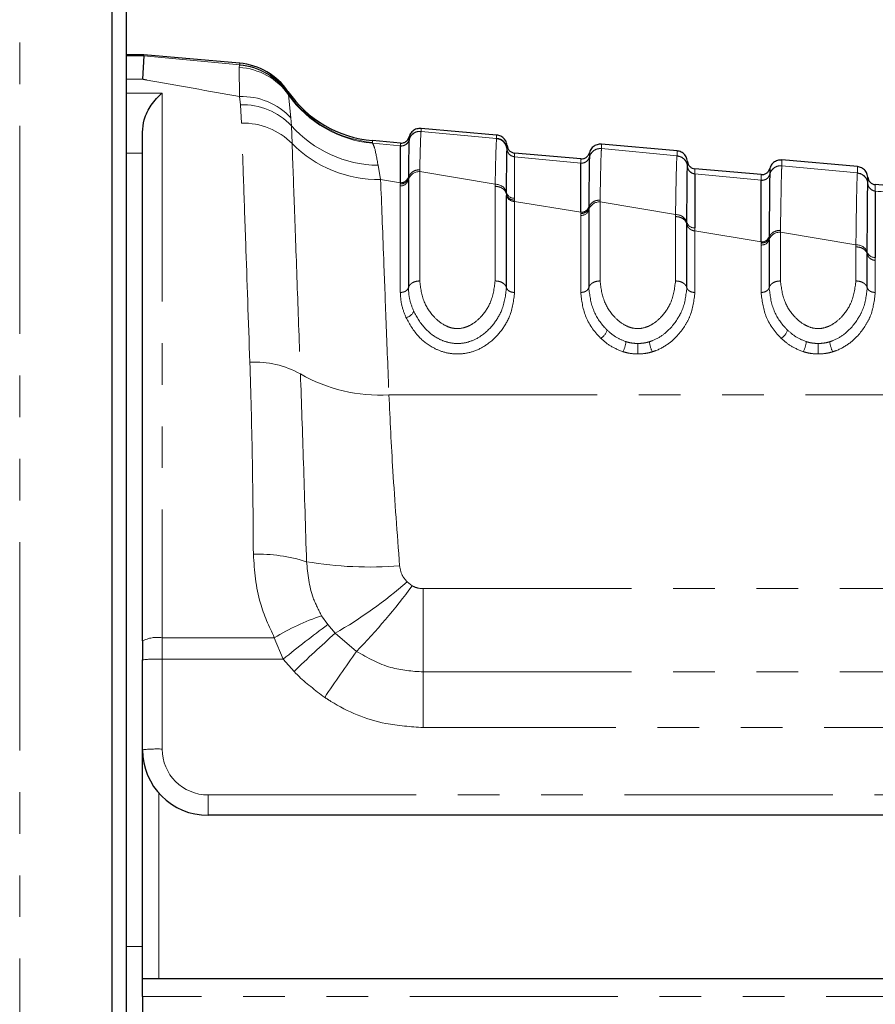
# Paper-space layout 'Wall Base Bracket' of a CAD drawing. Header units: millimetres. Extents: x 245 to 9339, y 492 to 8064.
# Tile 9 of 57: x 667 to 693, y 2523 to 2553. Entities that reach past the tile are written whole.
import ezdxf

# ---------------------------------------------------------------- set-up
doc = ezdxf.new("R2010")
doc.units = ezdxf.units.MM
doc.linetypes.add('PHANTOM', pattern=[12.7, 6.35, -1.27, 1.27, -1.27, 1.27, -1.27])

psp = doc.layouts.new('Wall Base Bracket')

# ---------------------------------------------------------------- linework, layer by layer
at = {"color": 8, "linetype": 'PHANTOM', "lineweight": 18}
for p, q in [((667.342, 3566.065), (667.342, 692.065)), ((670.161, 692.065), (670.161, 2800.894)), ((671.128, 2552.202), (670.585, 2552.202)), ((674.051, 2551.925), (671.128, 2552.202)), ((674.031, 2551.845), (674.041, 2551.912)), ((674.047, 2550.954), (674.031, 2551.845)), ((674.041, 2551.912), (674.051, 2551.925)), ((670.585, 2551.485), (671.085, 2551.485)), ((670.585, 2551.058), (671.685, 2551.058)), ((671.685, 2551.058), (671.685, 2534.452)), ((674.074, 2550.706), (674.047, 2550.954)), ((675.522, 2551.114), (675.524, 2551.067)), ((675.524, 2551.067), (675.526, 2551.056)), ((675.526, 2551.056), (675.537, 2551.011)), ((675.537, 2551.011), (675.612, 2550.302)), ((674.105, 2550.145), (674.074, 2550.706)), ((675.612, 2550.302), (675.626, 2550.065)), ((675.626, 2550.065), (675.648, 2549.522)), ((679.582, 2549.895), (679.582, 2549.893)), ((681.885, 2549.673), (679.582, 2549.893)), ((678.949, 2549.451), (678.098, 2549.532)), ((678.949, 2549.449), (678.949, 2549.451)), ((678.949, 2549.446), (678.949, 2549.449)), ((679.213, 2549.635), (679.213, 2549.632)), ((671.085, 2549.226), (670.585, 2549.226)), ((682.203, 2549.348), (682.203, 2549.35)), ((682.431, 2549.121), (682.43, 2549.119)), ((684.449, 2548.927), (682.43, 2549.119)), ((682.431, 2549.124), (682.431, 2549.121)), ((684.713, 2549.242), (684.713, 2549.24)), ((684.713, 2549.147), (684.713, 2549.113)), ((684.713, 2549.111), (684.713, 2549.108)), ((685.082, 2549.371), (685.082, 2549.368)), ((687.385, 2549.149), (685.082, 2549.368)), ((687.384, 2549.146), (687.385, 2549.149)), ((678.269, 2548.859), (678.347, 2548.428)), ((684.449, 2548.925), (684.449, 2548.927)), ((684.449, 2548.922), (684.449, 2548.925)), ((687.703, 2548.826), (687.703, 2548.828)), ((687.703, 2548.824), (687.703, 2548.826)), ((690.582, 2548.847), (690.582, 2548.844)), ((692.885, 2548.625), (690.582, 2548.844)), ((679.195, 2548.509), (679.195, 2548.471)), ((679.541, 2548.725), (679.54, 2548.665)), ((679.54, 2548.665), (679.54, 2545.333)), ((679.54, 2548.665), (681.84, 2548.279)), ((687.931, 2548.597), (687.93, 2548.595)), ((689.949, 2548.403), (687.93, 2548.595)), ((687.931, 2548.6), (687.931, 2548.597)), ((690.213, 2548.587), (690.213, 2548.584)), ((692.885, 2548.622), (692.885, 2548.625)), ((678.347, 2548.428), (678.949, 2548.329)), ((678.948, 2548.232), (678.948, 2548.29)), ((678.948, 2544.981), (678.948, 2548.232)), ((679.195, 2548.471), (679.195, 2548.413)), ((681.84, 2545.333), (681.84, 2548.22)), ((689.949, 2548.401), (689.949, 2548.403)), ((689.949, 2548.398), (689.949, 2548.401)), ((693.203, 2548.302), (693.203, 2548.305)), ((693.203, 2548.3), (693.203, 2548.302)), ((682.185, 2547.973), (682.185, 2548.03)), ((682.185, 2547.934), (682.185, 2547.973)), ((693.431, 2548.076), (693.431, 2548.073)), ((693.431, 2548.073), (693.431, 2548.072)), ((682.431, 2547.852), (682.431, 2547.796)), ((682.431, 2547.796), (682.432, 2547.758)), ((682.432, 2547.758), (682.432, 2544.981)), ((682.432, 2547.758), (684.449, 2547.427)), ((684.695, 2547.598), (684.695, 2547.559)), ((685.041, 2547.8), (685.04, 2547.741)), ((685.04, 2547.741), (685.04, 2545.333)), ((685.04, 2547.741), (687.34, 2547.355)), ((684.448, 2547.388), (684.449, 2547.427)), ((684.448, 2547.33), (684.448, 2547.388)), ((684.448, 2544.981), (684.448, 2547.33)), ((684.695, 2547.559), (684.695, 2547.501)), ((687.34, 2545.333), (687.34, 2547.296)), ((687.685, 2547.062), (687.685, 2547.119)), ((687.931, 2546.95), (687.931, 2546.856)), ((687.932, 2546.856), (687.932, 2544.981)), ((687.932, 2546.856), (689.949, 2546.526)), ((690.195, 2546.688), (690.195, 2546.649)), ((690.54, 2546.877), (690.54, 2546.818)), ((690.54, 2546.818), (690.54, 2545.333)), ((690.54, 2546.818), (692.84, 2546.432)), ((689.948, 2546.487), (689.949, 2546.526)), ((689.948, 2546.429), (689.948, 2546.487)), ((689.948, 2544.981), (689.948, 2546.429)), ((690.195, 2546.649), (690.195, 2546.591)), ((692.84, 2545.333), (692.84, 2546.373)), ((693.185, 2546.153), (693.185, 2546.21)), ((693.431, 2546.05), (693.431, 2545.956)), ((693.432, 2545.956), (693.432, 2544.981)), ((678.6, 2541.857), (706.351, 2541.857)), ((679.155, 2536.155), (679.308, 2536.038)), ((679.645, 2533.408), (679.645, 2535.948)), ((679.645, 2535.948), (698.223, 2535.948)), ((676.546, 2535.123), (676.733, 2534.85)), ((676.733, 2534.85), (676.961, 2534.587)), ((671.685, 2534.452), (675.106, 2534.452)), ((671.685, 2533.8), (671.685, 2534.452)), ((675.376, 2533.8), (675.106, 2534.452)), ((676.961, 2534.587), (677.611, 2534.033)), ((671.685, 2533.8), (671.685, 2531.057)), ((675.376, 2533.8), (671.685, 2533.8)), ((675.708, 2533.422), (675.376, 2533.8)), ((679.645, 2531.714), (679.645, 2533.408)), ((679.645, 2533.408), (698.223, 2533.408)), ((698.223, 2531.714), (679.645, 2531.714)), ((671.585, 2529.713), (671.585, 2524.056)), ((673.085, 2529.657), (697.822, 2529.657)), ((673.085, 2529.036), (673.085, 2529.657)), ((670.585, 2525.036), (671.085, 2525.036)), ((698.285, 2523.508), (671.085, 2523.508))]:
    psp.add_line(p, q, dxfattribs=at)
at = {"color": 7, "linetype": 'Continuous', "lineweight": 25}
for p, q in [((670.166, 692.065), (670.166, 2800.892)), ((670.585, 2800.556), (670.585, 2494.472)), ((671.128, 2552.229), (670.585, 2552.229)), ((671.128, 2552.202), (671.085, 2551.485)), ((671.128, 2552.202), (671.128, 2552.229)), ((674.049, 2551.973), (671.128, 2552.229)), ((681.885, 2549.782), (679.582, 2549.983)), ((671.085, 2534.352), (671.085, 2549.87)), ((681.884, 2549.67), (681.885, 2549.673)), ((678.949, 2549.537), (678.101, 2549.611)), ((679.213, 2549.637), (679.213, 2549.635)), ((687.385, 2549.301), (685.082, 2549.502)), ((682.203, 2549.35), (682.203, 2549.353)), ((684.449, 2549.056), (682.431, 2549.232)), ((684.713, 2549.113), (684.713, 2549.111)), ((687.703, 2548.826), (687.703, 2548.824)), ((692.885, 2548.819), (690.582, 2549.021)), ((689.949, 2548.574), (687.931, 2548.751)), ((690.213, 2548.589), (690.213, 2548.587)), ((679.195, 2548.413), (679.195, 2545.128)), ((695.449, 2548.093), (693.431, 2548.27)), ((682.185, 2545.128), (682.185, 2547.934)), ((684.695, 2547.501), (684.695, 2545.128)), ((687.685, 2545.128), (687.685, 2547.062)), ((690.195, 2546.591), (690.195, 2545.128)), ((693.185, 2545.128), (693.185, 2546.153)), ((671.085, 2534.352), (671.085, 2533.779)), ((671.085, 2531.036), (671.085, 2533.779)), ((671.085, 2524.056), (671.085, 2531.036)), ((697.822, 2529.036), (673.085, 2529.036)), ((671.085, 2524.056), (698.285, 2524.056)), ((671.085, 2523.508), (671.085, 2524.056)), ((671.085, 2523.508), (671.085, 2499.306))]:
    psp.add_line(p, q, dxfattribs=at)
at = {"color": 8, "linetype": 'PHANTOM', "lineweight": 18}
for centre, radius, start, end in [((673.917, 2549.861), 1.987, 35.3562, 86.6876), ((673.883, 2549.921), 1.997, 34.6394, 85.4623), ((673.877, 2549.933), 2, 34.5415, 85.0106), ((674.126, 2548.939), 2.017, 42.5388, 92.2464), ((678.408, 2553.043), 3.5, 214.5894, 265.0121), ((678.405, 2553.021), 3.503, 215.0325, 264.9699), ((674.135, 2548.654), 2.053, 43.419, 91.7179), ((674.154, 2548.044), 2.102, 44.7165, 91.3346), ((678.326, 2552.482), 3.623, 221.8331, 269.1075), ((679.551, 2549.544), 0.35, 84.984, 165.4362), ((678.268, 2552.107), 3.68, 224.6086, 271.2369), ((678.971, 2549.7), 0.25, 264.9915, 345.3772), ((678.971, 2549.695), 0.25, 265.0876, 345.4178), ((682.452, 2549.373), 0.25, 184.6298, 265.0363), ((682.452, 2549.368), 0.25, 184.6811, 265.025), ((684.471, 2549.176), 0.25, 264.9872, 345.3626), ((684.471, 2549.171), 0.25, 265.0466, 345.3845), ((685.051, 2549.02), 0.35, 84.9795, 165.4034), ((687.355, 2548.8), 0.35, 4.6442, 85.0509), ((687.952, 2548.849), 0.25, 184.6441, 265.0508), ((687.952, 2548.844), 0.25, 184.682, 265.0395), ((690.551, 2548.495), 0.35, 84.9752, 165.3781), ((678.961, 2548.57), 0.242, 267.0618, 345.3897), ((679.523, 2548.327), 0.339, 87.1328, 165.3153), ((689.971, 2548.652), 0.25, 264.9829, 345.3482), ((689.971, 2548.647), 0.25, 265.021, 345.3592), ((692.855, 2548.276), 0.35, 4.6582, 85.0651), ((678.96, 2548.474), 0.242, 267.1328, 345.3153), ((681.859, 2547.941), 0.339, 15.3817, 93.1472), ((693.452, 2548.325), 0.25, 184.6582, 265.065), ((693.452, 2548.32), 0.25, 184.6874, 265.0538), ((682.419, 2548.094), 0.242, 195.102, 272.7861), ((682.417, 2547.999), 0.241, 195.7077, 273.3443), ((684.465, 2547.667), 0.24, 266.157, 343.4451), ((685.018, 2547.405), 0.337, 86.2357, 163.3348), ((684.464, 2547.57), 0.241, 266.2357, 343.3348), ((687.364, 2547.018), 0.337, 17.4404, 94.0236), ((687.916, 2547.19), 0.241, 197.1349, 273.7063), ((689.968, 2546.764), 0.239, 265.3009, 341.3409), ((690.513, 2546.483), 0.336, 85.3876, 161.2043), ((689.968, 2546.668), 0.24, 265.3876, 341.2043), ((692.869, 2546.097), 0.336, 19.6451, 94.8472), ((693.412, 2546.289), 0.24, 199.3137, 274.5626), ((679.063, 2544.519), 0.311, 280.69, 339.4552), ((684.846, 2543.951), 0.424, 300.371, 344.024), ((690.346, 2543.951), 0.424, 300.371, 344.024), ((684.896, 2543.594), 0.94, 333.4988, 353.0668), ((826.248, 2543.536), 140.056, 180.04546, 180.17627), ((687.494, 2543.592), 0.958, 186.7991, 206.0011), ((690.396, 2543.594), 0.94, 333.4988, 353.0668), ((831.748, 2543.536), 140.056, 180.04546, 180.17627), ((692.994, 2543.592), 0.958, 186.7991, 206.0011), ((674.523, 2540.033), 2.822, 60.7593, 93.3236), ((678.337, 2546.77), 4.92, 240.3309, 273.0709), ((674.617, 2532.163), 4.837, 72.2918, 91.7937), ((677.998, 2547.892), 11.284, 260.2578, 274.7295), ((669.77, 2546.967), 14.317, 300.1498, 310.9562), ((664.258, 2547.052), 18.65, 315.7261, 323.8021), ((679.051, 2527.871), 7.673, 109.0585, 120.9417), ((701.187, 2501.853), 41.071, 126.5413, 128.935), ((671.539, 2533.469), 0.993, 81.5517, 117.209), ((706.492, 2501.567), 44.299, 131.8075, 134.0214), ((671.535, 2529.486), 4.316, 88.0109, 95.9867), ((723.876, 2500.952), 56.875, 144.434, 146.1493), ((671.535, 2526.743), 4.316, 88.0109, 95.9867), ((673.085, 2531.057), 1.4, 180, 270)]:
    psp.add_arc(centre, radius, start, end, dxfattribs=at)
at = {"color": 7, "linetype": 'Continuous', "lineweight": 25}
for centre, radius, start, end in [((673.875, 2549.981), 2, 34.5212, 85), ((678.406, 2553.098), 3.5, 214.5212, 265), ((681.855, 2549.325), 0.35, 4.6299, 85.0364), ((673.085, 2531.036), 2, 180, 270)]:
    psp.add_arc(centre, radius, start, end, dxfattribs=at)
at = {"color": 8, "linetype": 'PHANTOM', "lineweight": 18}
for points, knots in [([(674.051, 2551.925), (674.05, 2551.938), (674.049, 2551.966), (674.049, 2551.971), (674.049, 2551.973)], [0, 0, 0, 0, 0.458483, 1, 1, 1, 1]), ([(671.085, 2551.485), (671.134, 2551.476), (672.107, 2551.302), (673.102, 2551.124), (674.047, 2550.954)], [0, 0, 0, 0, 0.05035, 1, 1, 1, 1]), ([(674.36, 2542.85), (674.316, 2544.106), (674.244, 2546.177), (674.161, 2548.545), (674.124, 2549.608), (674.105, 2550.145)], [0, 0, 0, 0, 0.433271, 0.71391, 1, 1, 1, 1]), ([(679.582, 2549.983), (679.582, 2549.983), (679.582, 2549.983), (679.582, 2549.969), (679.582, 2549.921), (679.582, 2549.895)], [0, 0, 0, 0, 0.024033, 0.499895, 1, 1, 1, 1]), ([(679.582, 2549.895), (679.536, 2549.894), (679.444, 2549.892), (679.321, 2549.821), (679.244, 2549.728), (679.221, 2549.66), (679.213, 2549.635)], [0, 0, 0, 0, 0.279598, 0.559198, 0.838799, 1, 1, 1, 1]), ([(679.213, 2549.723), (679.213, 2549.723), (679.213, 2549.722), (679.213, 2549.716), (679.213, 2549.715)], [0, 0, 0, 0, 0.785522, 1, 1, 1, 1]), ([(679.582, 2549.893), (679.582, 2549.893), (679.576, 2549.863), (679.562, 2549.654), (679.548, 2549.037), (679.541, 2548.725)], [0, 0, 0, 0, 0.002812, 0.494132, 1, 1, 1, 1]), ([(681.885, 2549.673), (681.885, 2549.678), (681.885, 2549.713), (681.885, 2549.76), (681.885, 2549.781), (681.885, 2549.782), (681.885, 2549.782)], [0, 0, 0, 0, 0.0661, 0.493687, 0.921273, 1, 1, 1, 1]), ([(675.648, 2549.522), (675.67, 2548.906), (675.715, 2547.656), (675.802, 2545.257), (675.869, 2543.388), (675.902, 2542.495)], [0, 0, 0, 0, 0.336899, 0.683337, 1, 1, 1, 1]), ([(678.103, 2549.556), (678.103, 2549.555), (678.103, 2549.547), (678.1, 2549.539), (678.098, 2549.532)], [0, 0, 0, 0, 0.194649, 1, 1, 1, 1]), ([(678.098, 2549.532), (678.119, 2549.498), (678.171, 2549.414), (678.233, 2549.065), (678.269, 2548.859)], [0, 0, 0, 0, 0.412049, 1, 1, 1, 1]), ([(678.101, 2549.611), (678.101, 2549.609), (678.101, 2549.604), (678.103, 2549.572), (678.103, 2549.556)], [0, 0, 0, 0, 0.508496, 1, 1, 1, 1]), ([(678.949, 2549.451), (678.949, 2549.475), (678.949, 2549.514), (678.949, 2549.534), (678.949, 2549.536), (678.949, 2549.537)], [0, 0, 0, 0, 0.494543, 0.782677, 1, 1, 1, 1]), ([(681.84, 2548.279), (681.843, 2548.406), (681.85, 2548.794), (681.864, 2549.353), (681.876, 2549.616), (681.884, 2549.665), (681.884, 2549.67)], [0, 0, 0, 0, 0.160385, 0.490153, 0.944734, 1, 1, 1, 1]), ([(685.082, 2549.502), (685.082, 2549.5), (685.082, 2549.496), (685.082, 2549.463), (685.082, 2549.421), (685.082, 2549.378), (685.082, 2549.371)], [0, 0, 0, 0, 0.305202, 0.499842, 0.916458, 1, 1, 1, 1]), ([(682.43, 2549.119), (682.43, 2549.112), (682.431, 2549.074), (682.431, 2548.892), (682.431, 2548.476), (682.431, 2548.07), (682.431, 2547.852)], [0, 0, 0, 0, 0.08676, 0.421461, 0.689498, 1, 1, 1, 1]), ([(682.431, 2549.232), (682.431, 2549.231), (682.431, 2549.228), (682.431, 2549.201), (682.431, 2549.155), (682.431, 2549.124)], [0, 0, 0, 0, 0.250008, 0.50632, 1, 1, 1, 1]), ([(685.082, 2549.371), (685.036, 2549.37), (684.944, 2549.367), (684.821, 2549.297), (684.744, 2549.204), (684.721, 2549.136), (684.713, 2549.111)], [0, 0, 0, 0, 0.279611, 0.559221, 0.838832, 1, 1, 1, 1]), ([(685.082, 2549.368), (685.078, 2549.323), (685.072, 2549.245), (685.061, 2548.883), (685.051, 2548.421), (685.043, 2547.972), (685.041, 2547.8)], [0, 0, 0, 0, 0.2849259, 0.4961002, 0.8071302, 1, 1, 1, 1]), ([(687.34, 2547.355), (687.34, 2547.359), (687.345, 2547.667), (687.352, 2548.126), (687.364, 2548.675), (687.374, 2549.021), (687.381, 2549.108), (687.384, 2549.146)], [0, 0, 0, 0, 0.004308, 0.292825, 0.491944, 0.782685, 1, 1, 1, 1]), ([(687.703, 2548.826), (687.699, 2548.852), (687.689, 2548.923), (687.629, 2549.027), (687.52, 2549.118), (687.43, 2549.136), (687.384, 2549.146)], [0, 0, 0, 0, 0.161012, 0.440674, 0.720337, 1, 1, 1, 1]), ([(687.385, 2549.149), (687.385, 2549.178), (687.385, 2549.224), (687.385, 2549.276), (687.385, 2549.298), (687.385, 2549.3), (687.385, 2549.301)], [0, 0, 0, 0, 0.314829, 0.495571, 0.884785, 1, 1, 1, 1]), ([(684.449, 2548.927), (684.449, 2548.948), (684.449, 2548.987), (684.449, 2549.04), (684.449, 2549.049), (684.449, 2549.056)], [0, 0, 0, 0, 0.261529, 0.496401, 1, 1, 1, 1]), ([(690.582, 2548.847), (690.536, 2548.845), (690.444, 2548.843), (690.321, 2548.772), (690.244, 2548.68), (690.221, 2548.612), (690.213, 2548.587)], [0, 0, 0, 0, 0.279617, 0.559234, 0.838851, 1, 1, 1, 1]), ([(690.582, 2548.844), (690.582, 2548.839), (690.578, 2548.802), (690.571, 2548.647), (690.563, 2548.311), (690.554, 2547.81), (690.546, 2547.27), (690.54, 2546.877)], [0, 0, 0, 0, 0.037003, 0.308027, 0.496839, 0.632749, 1, 1, 1, 1]), ([(690.582, 2549.021), (690.582, 2549.017), (690.582, 2549.012), (690.582, 2548.97), (690.582, 2548.92), (690.582, 2548.865), (690.582, 2548.847)], [0, 0, 0, 0, 0.3308948, 0.4997867, 0.8377138, 1, 1, 1, 1]), ([(692.885, 2548.625), (692.885, 2548.627), (692.885, 2548.67), (692.885, 2548.723), (692.885, 2548.784), (692.885, 2548.815), (692.885, 2548.818), (692.885, 2548.819)], [0, 0, 0, 0, 0.0173915, 0.3369317, 0.4966963, 0.8162996, 1, 1, 1, 1]), ([(679.541, 2548.724), (679.495, 2548.72), (679.403, 2548.711), (679.287, 2548.641), (679.218, 2548.554), (679.201, 2548.493), (679.195, 2548.471)], [0, 0, 0, 0, 0.279724, 0.559449, 0.839173, 1, 1, 1, 1]), ([(687.931, 2548.751), (687.931, 2548.748), (687.931, 2548.744), (687.931, 2548.705), (687.931, 2548.643), (687.931, 2548.6)], [0, 0, 0, 0, 0.287751, 0.504438, 1, 1, 1, 1]), ([(689.949, 2548.403), (689.949, 2548.433), (689.949, 2548.485), (689.949, 2548.555), (689.949, 2548.566), (689.949, 2548.574)], [0, 0, 0, 0, 0.29402, 0.497422, 1, 1, 1, 1]), ([(692.84, 2546.432), (692.846, 2546.862), (692.853, 2547.446), (692.863, 2547.994), (692.872, 2548.362), (692.879, 2548.559), (692.884, 2548.611), (692.885, 2548.622)], [0, 0, 0, 0, 0.363104, 0.492334, 0.672218, 0.929868, 1, 1, 1, 1]), ([(693.203, 2548.302), (693.199, 2548.328), (693.189, 2548.399), (693.129, 2548.504), (693.02, 2548.594), (692.93, 2548.613), (692.885, 2548.622)], [0, 0, 0, 0, 0.161031, 0.440687, 0.720344, 1, 1, 1, 1]), ([(678.347, 2548.428), (678.377, 2547.666), (678.425, 2546.418), (678.514, 2544.102), (678.571, 2542.61), (678.6, 2541.857)], [0, 0, 0, 0, 0.435994, 0.71534, 1, 1, 1, 1]), ([(678.948, 2548.29), (678.978, 2548.292), (679.036, 2548.297), (679.113, 2548.338), (679.171, 2548.397), (679.187, 2548.446), (679.195, 2548.471)], [0, 0, 0, 0, 0.250001, 0.500001, 0.750001, 1, 1, 1, 1]), ([(678.948, 2548.29), (678.948, 2548.29), (678.948, 2548.303), (678.949, 2548.316), (678.949, 2548.329)], [0, 0, 0, 0, 0.009455, 1, 1, 1, 1]), ([(681.84, 2548.22), (681.84, 2548.22), (681.84, 2548.24), (681.84, 2548.259), (681.84, 2548.279)], [0, 0, 0, 0, 0.0094, 1, 1, 1, 1]), ([(681.84, 2548.22), (681.886, 2548.215), (681.978, 2548.206), (682.094, 2548.137), (682.162, 2548.054), (682.179, 2547.995), (682.185, 2547.973)], [0, 0, 0, 0, 0.281356, 0.561532, 0.840526, 1, 1, 1, 1]), ([(693.431, 2548.27), (693.431, 2548.266), (693.431, 2548.26), (693.431, 2548.208), (693.431, 2548.131), (693.431, 2548.076)], [0, 0, 0, 0, 0.311783, 0.503313, 1, 1, 1, 1]), ([(695.449, 2547.88), (695.249, 2547.899), (694.576, 2547.963), (693.903, 2548.027), (693.431, 2548.072)], [0, 0, 0, 0, 0.297159, 1, 1, 1, 1]), ([(685.041, 2547.8), (684.995, 2547.796), (684.903, 2547.788), (684.787, 2547.721), (684.718, 2547.639), (684.701, 2547.58), (684.695, 2547.559)], [0, 0, 0, 0, 0.279704, 0.559409, 0.839113, 1, 1, 1, 1]), ([(684.448, 2547.388), (684.478, 2547.39), (684.536, 2547.395), (684.613, 2547.433), (684.671, 2547.489), (684.687, 2547.536), (684.695, 2547.559)], [0, 0, 0, 0, 0.2500009, 0.5000012, 0.7500009, 1, 1, 1, 1]), ([(687.34, 2547.296), (687.34, 2547.296), (687.34, 2547.316), (687.34, 2547.335), (687.34, 2547.355)], [0, 0, 0, 0, 0.009508, 1, 1, 1, 1]), ([(687.34, 2547.296), (687.386, 2547.292), (687.477, 2547.283), (687.593, 2547.218), (687.662, 2547.139), (687.679, 2547.083), (687.685, 2547.062)], [0, 0, 0, 0, 0.279613, 0.559227, 0.83884, 1, 1, 1, 1]), ([(687.931, 2546.856), (687.902, 2546.862), (687.844, 2546.873), (687.767, 2546.92), (687.708, 2546.984), (687.693, 2547.036), (687.685, 2547.062)], [0, 0, 0, 0, 0.249971, 0.499954, 0.749961, 1, 1, 1, 1]), ([(690.54, 2546.877), (690.495, 2546.873), (690.403, 2546.865), (690.287, 2546.801), (690.218, 2546.724), (690.201, 2546.669), (690.195, 2546.649)], [0, 0, 0, 0, 0.279692, 0.559386, 0.839081, 1, 1, 1, 1]), ([(689.948, 2546.487), (689.978, 2546.489), (690.036, 2546.494), (690.113, 2546.53), (690.171, 2546.582), (690.187, 2546.627), (690.195, 2546.649)], [0, 0, 0, 0, 0.250001, 0.500001, 0.750001, 1, 1, 1, 1]), ([(692.84, 2546.373), (692.84, 2546.374), (692.84, 2546.393), (692.84, 2546.413), (692.84, 2546.432)], [0, 0, 0, 0, 0.0095779, 1, 1, 1, 1]), ([(692.84, 2546.373), (692.886, 2546.369), (692.977, 2546.361), (693.093, 2546.3), (693.162, 2546.225), (693.179, 2546.172), (693.185, 2546.153)], [0, 0, 0, 0, 0.279617, 0.559234, 0.838851, 1, 1, 1, 1]), ([(693.431, 2545.956), (693.402, 2545.962), (693.344, 2545.973), (693.267, 2546.018), (693.208, 2546.079), (693.193, 2546.128), (693.185, 2546.153)], [0, 0, 0, 0, 0.249976, 0.499962, 0.749967, 1, 1, 1, 1]), ([(679.54, 2545.333), (679.494, 2545.33), (679.402, 2545.322), (679.286, 2545.265), (679.218, 2545.195), (679.201, 2545.146), (679.195, 2545.128)], [0, 0, 0, 0, 0.279636, 0.559272, 0.838908, 1, 1, 1, 1]), ([(679.54, 2545.333), (679.566, 2545.119), (679.613, 2544.738), (679.911, 2544.275), (680.222, 2544.011), (680.484, 2543.897), (680.711, 2543.87), (680.936, 2543.91), (681.18, 2544.028), (681.465, 2544.276), (681.762, 2544.725), (681.811, 2545.106), (681.84, 2545.333)], [0, 0, 0, 0, 0.181496, 0.323762, 0.408831, 0.462283, 0.504169, 0.545965, 0.600528, 0.677267, 0.807828, 1, 1, 1, 1]), ([(681.84, 2545.333), (681.886, 2545.33), (681.977, 2545.322), (682.093, 2545.265), (682.162, 2545.195), (682.179, 2545.146), (682.185, 2545.128)], [0, 0, 0, 0, 0.279636, 0.559272, 0.838908, 1, 1, 1, 1]), ([(685.04, 2545.333), (684.994, 2545.33), (684.902, 2545.322), (684.786, 2545.265), (684.718, 2545.195), (684.701, 2545.146), (684.695, 2545.128)], [0, 0, 0, 0, 0.279636, 0.559272, 0.838908, 1, 1, 1, 1]), ([(685.04, 2545.333), (685.066, 2545.119), (685.113, 2544.738), (685.411, 2544.275), (685.722, 2544.011), (685.984, 2543.897), (686.211, 2543.87), (686.436, 2543.91), (686.68, 2544.028), (686.965, 2544.276), (687.262, 2544.725), (687.311, 2545.106), (687.34, 2545.333)], [0, 0, 0, 0, 0.1815485, 0.3237951, 0.4088504, 0.462296, 0.5041852, 0.5459836, 0.6005596, 0.6773038, 0.8079076, 1, 1, 1, 1]), ([(687.34, 2545.333), (687.386, 2545.33), (687.477, 2545.322), (687.593, 2545.265), (687.662, 2545.195), (687.679, 2545.146), (687.685, 2545.128)], [0, 0, 0, 0, 0.279636, 0.559272, 0.838908, 1, 1, 1, 1]), ([(690.54, 2545.333), (690.494, 2545.33), (690.402, 2545.322), (690.286, 2545.265), (690.218, 2545.195), (690.201, 2545.146), (690.195, 2545.128)], [0, 0, 0, 0, 0.279636, 0.559272, 0.838908, 1, 1, 1, 1]), ([(690.54, 2545.333), (690.566, 2545.119), (690.613, 2544.738), (690.911, 2544.275), (691.222, 2544.011), (691.484, 2543.897), (691.711, 2543.87), (691.936, 2543.91), (692.18, 2544.028), (692.465, 2544.276), (692.762, 2544.725), (692.811, 2545.106), (692.84, 2545.333)], [0, 0, 0, 0, 0.181549, 0.323795, 0.40885, 0.462296, 0.504185, 0.545984, 0.60056, 0.677304, 0.807908, 1, 1, 1, 1]), ([(692.84, 2545.333), (692.886, 2545.33), (692.977, 2545.322), (693.093, 2545.265), (693.162, 2545.195), (693.179, 2545.146), (693.185, 2545.128)], [0, 0, 0, 0, 0.279636, 0.559272, 0.838908, 1, 1, 1, 1]), ([(679.121, 2544.213), (679.071, 2544.341), (678.97, 2544.596), (678.956, 2544.853), (678.948, 2544.981)], [0, 0, 0, 0, 0.500182, 1, 1, 1, 1]), ([(682.432, 2544.981), (682.402, 2544.737), (682.354, 2544.333), (682.031, 2543.787), (681.658, 2543.413), (681.221, 2543.18), (680.896, 2543.111), (680.594, 2543.1), (680.293, 2543.141), (679.873, 2543.315), (679.425, 2543.67), (679.233, 2544.013), (679.121, 2544.213)], [0, 0, 0, 0, 0.1808772, 0.2992738, 0.4185359, 0.504076, 0.5773029, 0.5952027, 0.6660745, 0.7374013, 0.8467967, 1, 1, 1, 1]), ([(679.195, 2545.128), (679.202, 2545.008), (679.215, 2544.768), (679.308, 2544.529), (679.355, 2544.41)], [0, 0, 0, 0, 0.500117, 1, 1, 1, 1]), ([(679.355, 2544.41), (679.456, 2544.226), (679.627, 2543.917), (680.02, 2543.602), (680.37, 2543.454), (680.614, 2543.421), (680.854, 2543.429), (681.121, 2543.487), (681.491, 2543.688), (681.819, 2544.022), (682.114, 2544.523), (682.158, 2544.899), (682.185, 2545.128)], [0, 0, 0, 0, 0.159617, 0.26824, 0.335062, 0.398894, 0.414917, 0.481423, 0.563154, 0.683873, 0.808015, 1, 1, 1, 1]), ([(685.061, 2543.585), (685.059, 2543.587), (684.849, 2543.79), (684.534, 2544.262), (684.477, 2544.741), (684.448, 2544.981)], [0, 0, 0, 0, 0.005036, 0.503601, 1, 1, 1, 1]), ([(684.695, 2545.128), (684.722, 2544.904), (684.771, 2544.491), (685.039, 2544.054), (685.225, 2543.864), (685.254, 2543.834)], [0, 0, 0, 0, 0.500688, 0.922786, 1, 1, 1, 1]), ([(686.543, 2543.478), (686.576, 2543.489), (686.737, 2543.544), (687.086, 2543.756), (687.37, 2544.098), (687.623, 2544.585), (687.659, 2544.899), (687.685, 2545.128)], [0, 0, 0, 0, 0.0414369, 0.2012956, 0.4991793, 0.6372704, 1, 1, 1, 1]), ([(687.932, 2544.981), (687.903, 2544.737), (687.864, 2544.4), (687.587, 2543.871), (687.265, 2543.489), (686.864, 2543.249), (686.673, 2543.185), (686.633, 2543.172)], [0, 0, 0, 0, 0.35082, 0.485426, 0.783992, 0.954198, 1, 1, 1, 1]), ([(690.561, 2543.585), (690.559, 2543.587), (690.349, 2543.79), (690.034, 2544.262), (689.977, 2544.741), (689.948, 2544.981)], [0, 0, 0, 0, 0.005036, 0.503601, 1, 1, 1, 1]), ([(690.195, 2545.128), (690.222, 2544.904), (690.271, 2544.491), (690.539, 2544.054), (690.725, 2543.864), (690.754, 2543.834)], [0, 0, 0, 0, 0.500688, 0.922786, 1, 1, 1, 1]), ([(692.043, 2543.478), (692.076, 2543.489), (692.237, 2543.544), (692.586, 2543.756), (692.87, 2544.098), (693.123, 2544.585), (693.159, 2544.899), (693.185, 2545.128)], [0, 0, 0, 0, 0.041437, 0.201296, 0.499179, 0.63727, 1, 1, 1, 1]), ([(693.432, 2544.981), (693.403, 2544.737), (693.364, 2544.4), (693.087, 2543.871), (692.765, 2543.489), (692.364, 2543.249), (692.173, 2543.185), (692.133, 2543.172)], [0, 0, 0, 0, 0.35082, 0.485426, 0.783992, 0.954198, 1, 1, 1, 1]), ([(685.254, 2543.834), (685.335, 2543.761), (685.498, 2543.615), (685.719, 2543.525), (685.83, 2543.481)], [0, 0, 0, 0, 0.500365, 1, 1, 1, 1]), ([(690.754, 2543.834), (690.835, 2543.761), (690.998, 2543.615), (691.219, 2543.525), (691.33, 2543.481)], [0, 0, 0, 0, 0.500365, 1, 1, 1, 1]), ([(685.738, 2543.174), (685.605, 2543.228), (685.345, 2543.332), (685.154, 2543.502), (685.061, 2543.585)], [0, 0, 0, 0, 0.511867, 1, 1, 1, 1]), ([(685.83, 2543.481), (685.844, 2543.476), (685.902, 2543.459), (686.022, 2543.432), (686.131, 2543.427), (686.192, 2543.424)], [0, 0, 0, 0, 0.121302, 0.507466, 1, 1, 1, 1]), ([(686.192, 2543.424), (686.251, 2543.427), (686.359, 2543.432), (686.474, 2543.458), (686.531, 2543.475), (686.543, 2543.478)], [0, 0, 0, 0, 0.492803, 0.897023, 1, 1, 1, 1]), ([(691.238, 2543.174), (691.105, 2543.228), (690.845, 2543.332), (690.654, 2543.502), (690.561, 2543.585)], [0, 0, 0, 0, 0.511867, 1, 1, 1, 1]), ([(691.33, 2543.481), (691.344, 2543.476), (691.402, 2543.459), (691.522, 2543.432), (691.631, 2543.427), (691.692, 2543.424)], [0, 0, 0, 0, 0.121302, 0.507466, 1, 1, 1, 1]), ([(691.692, 2543.424), (691.751, 2543.427), (691.859, 2543.432), (691.974, 2543.458), (692.031, 2543.475), (692.043, 2543.478)], [0, 0, 0, 0, 0.492803, 0.897023, 1, 1, 1, 1]), ([(686.193, 2543.105), (686.116, 2543.108), (685.979, 2543.114), (685.828, 2543.147), (685.755, 2543.169), (685.738, 2543.174)], [0, 0, 0, 0, 0.4965535, 0.8807999, 1, 1, 1, 1]), ([(686.633, 2543.172), (686.619, 2543.167), (686.548, 2543.146), (686.402, 2543.114), (686.267, 2543.108), (686.193, 2543.105)], [0, 0, 0, 0, 0.101098, 0.503376, 1, 1, 1, 1]), ([(691.693, 2543.105), (691.616, 2543.108), (691.479, 2543.114), (691.328, 2543.147), (691.255, 2543.169), (691.238, 2543.174)], [0, 0, 0, 0, 0.4965535, 0.8807999, 1, 1, 1, 1]), ([(692.133, 2543.172), (692.119, 2543.167), (692.048, 2543.146), (691.902, 2543.114), (691.767, 2543.108), (691.693, 2543.105)], [0, 0, 0, 0, 0.101098, 0.503376, 1, 1, 1, 1]), ([(674.466, 2536.998), (674.459, 2538.011), (674.444, 2540.061), (674.388, 2541.914), (674.36, 2542.85)], [0, 0, 0, 0, 0.494604, 1, 1, 1, 1]), ([(675.902, 2542.495), (675.933, 2541.605), (675.998, 2539.801), (676.058, 2537.79), (676.089, 2536.771)], [0, 0, 0, 0, 0.493294, 1, 1, 1, 1]), ([(678.6, 2541.857), (678.636, 2541.098), (678.714, 2539.466), (678.854, 2537.629), (678.928, 2536.647)], [0, 0, 0, 0, 0.4651, 1, 1, 1, 1]), ([(675.106, 2534.452), (674.945, 2534.799), (674.567, 2535.615), (674.503, 2536.494), (674.466, 2536.998)], [0, 0, 0, 0, 0.426608, 1, 1, 1, 1]), ([(676.089, 2536.771), (676.125, 2536.394), (676.181, 2535.82), (676.453, 2535.302), (676.546, 2535.123)], [0, 0, 0, 0, 0.655212, 1, 1, 1, 1]), ([(678.928, 2536.647), (678.945, 2536.547), (678.976, 2536.362), (679.099, 2536.22), (679.155, 2536.155)], [0, 0, 0, 0, 0.5435417, 1, 1, 1, 1]), ([(679.308, 2536.038), (679.325, 2536.028), (679.397, 2535.989), (679.512, 2535.954), (679.61, 2535.95), (679.645, 2535.948)], [0, 0, 0, 0, 0.170024, 0.695982, 1, 1, 1, 1]), ([(677.611, 2534.033), (677.952, 2533.841), (678.586, 2533.483), (679.31, 2533.431), (679.645, 2533.408)], [0, 0, 0, 0, 0.537046, 1, 1, 1, 1]), ([(676.642, 2532.633), (676.354, 2532.848), (676.026, 2533.094), (675.742, 2533.386), (675.708, 2533.422)], [0, 0, 0, 0, 0.878043, 1, 1, 1, 1]), ([(679.645, 2531.714), (679.262, 2531.739), (678.277, 2531.801), (677.27, 2532.222), (676.705, 2532.592), (676.642, 2532.633)], [0, 0, 0, 0, 0.361897, 0.929068, 1, 1, 1, 1])]:
    psp.add_open_spline(points, degree=3, knots=knots, dxfattribs=at)
at = {"color": 7, "linetype": 'Continuous', "lineweight": 25}
for points, knots in [([(671.085, 2549.87), (671.098, 2549.998), (671.131, 2550.314), (671.36, 2550.742), (671.567, 2550.967), (671.683, 2551.057), (671.685, 2551.058)], [0, 0, 0, 0, 0.2338982, 0.5767586, 0.994715, 1, 1, 1, 1]), ([(679.582, 2549.983), (679.536, 2549.982), (679.444, 2549.98), (679.321, 2549.909), (679.244, 2549.816), (679.221, 2549.748), (679.213, 2549.723)], [0, 0, 0, 0, 0.279636, 0.559272, 0.838908, 1, 1, 1, 1]), ([(679.213, 2549.715), (679.213, 2549.711), (679.213, 2549.699), (679.213, 2549.662), (679.213, 2549.637)], [0, 0, 0, 0, 0.316305, 1, 1, 1, 1]), ([(682.203, 2549.461), (682.199, 2549.487), (682.189, 2549.558), (682.129, 2549.663), (682.02, 2549.754), (681.93, 2549.773), (681.885, 2549.782)], [0, 0, 0, 0, 0.161092, 0.440728, 0.720364, 1, 1, 1, 1]), ([(678.949, 2548.329), (678.949, 2548.509), (678.949, 2549.129), (678.949, 2549.315), (678.949, 2549.446)], [0, 0, 0, 0, 0.291046, 1, 1, 1, 1]), ([(679.213, 2549.632), (679.209, 2549.498), (679.204, 2549.331), (679.198, 2548.772), (679.196, 2548.584), (679.195, 2548.509)], [0, 0, 0, 0, 0.708615, 0.884881, 1, 1, 1, 1]), ([(682.203, 2549.35), (682.199, 2549.376), (682.189, 2549.447), (682.129, 2549.552), (682.02, 2549.642), (681.93, 2549.661), (681.884, 2549.67)], [0, 0, 0, 0, 0.160981, 0.440654, 0.720327, 1, 1, 1, 1]), ([(682.203, 2549.353), (682.203, 2549.383), (682.203, 2549.43), (682.203, 2549.457), (682.203, 2549.46), (682.203, 2549.461)], [0, 0, 0, 0, 0.493682, 0.749994, 1, 1, 1, 1]), ([(685.082, 2549.502), (685.036, 2549.501), (684.944, 2549.498), (684.821, 2549.428), (684.744, 2549.335), (684.721, 2549.267), (684.713, 2549.242)], [0, 0, 0, 0, 0.279636, 0.559272, 0.838908, 1, 1, 1, 1]), ([(682.185, 2548.03), (682.187, 2548.256), (682.191, 2548.676), (682.196, 2549.108), (682.2, 2549.299), (682.203, 2549.34), (682.203, 2549.348)], [0, 0, 0, 0, 0.310244, 0.578241, 0.913143, 1, 1, 1, 1]), ([(684.713, 2549.108), (684.71, 2549), (684.706, 2548.84), (684.7, 2548.22), (684.697, 2547.804), (684.695, 2547.598)], [0, 0, 0, 0, 0.50277, 0.753501, 1, 1, 1, 1]), ([(684.713, 2549.24), (684.713, 2549.234), (684.713, 2549.224), (684.713, 2549.182), (684.713, 2549.155), (684.713, 2549.147)], [0, 0, 0, 0, 0.580101, 0.866799, 1, 1, 1, 1]), ([(687.703, 2548.98), (687.699, 2549.006), (687.689, 2549.077), (687.629, 2549.182), (687.52, 2549.273), (687.43, 2549.291), (687.385, 2549.301)], [0, 0, 0, 0, 0.161092, 0.440728, 0.720364, 1, 1, 1, 1]), ([(684.449, 2547.427), (684.449, 2547.63), (684.449, 2548.039), (684.449, 2548.651), (684.449, 2548.814), (684.449, 2548.922)], [0, 0, 0, 0, 0.2462947, 0.4969608, 1, 1, 1, 1]), ([(687.685, 2547.119), (687.687, 2547.365), (687.69, 2547.833), (687.696, 2548.461), (687.7, 2548.754), (687.703, 2548.815), (687.703, 2548.824)], [0, 0, 0, 0, 0.260049, 0.495705, 0.929228, 1, 1, 1, 1]), ([(687.703, 2548.828), (687.703, 2548.872), (687.703, 2548.933), (687.703, 2548.973), (687.703, 2548.977), (687.703, 2548.98)], [0, 0, 0, 0, 0.4955633, 0.712251, 1, 1, 1, 1]), ([(690.582, 2549.021), (690.536, 2549.02), (690.444, 2549.017), (690.321, 2548.947), (690.244, 2548.854), (690.221, 2548.785), (690.213, 2548.76)], [0, 0, 0, 0, 0.279636, 0.559272, 0.838908, 1, 1, 1, 1]), ([(693.203, 2548.499), (693.199, 2548.525), (693.189, 2548.596), (693.129, 2548.701), (693.02, 2548.792), (692.93, 2548.81), (692.885, 2548.819)], [0, 0, 0, 0, 0.161092, 0.440728, 0.720364, 1, 1, 1, 1]), ([(687.93, 2548.595), (687.93, 2548.587), (687.931, 2548.53), (687.931, 2548.25), (687.931, 2547.642), (687.931, 2547.188), (687.931, 2546.95)], [0, 0, 0, 0, 0.070691, 0.503986, 0.739713, 1, 1, 1, 1]), ([(690.213, 2548.584), (690.213, 2548.581), (690.21, 2548.519), (690.206, 2548.219), (690.2, 2547.493), (690.197, 2546.974), (690.195, 2546.688)], [0, 0, 0, 0, 0.024925, 0.501984, 0.725309, 1, 1, 1, 1]), ([(690.213, 2548.76), (690.213, 2548.752), (690.213, 2548.741), (690.213, 2548.671), (690.213, 2548.619), (690.213, 2548.589)], [0, 0, 0, 0, 0.502579, 0.705981, 1, 1, 1, 1]), ([(693.203, 2548.305), (693.203, 2548.36), (693.203, 2548.437), (693.203, 2548.489), (693.203, 2548.495), (693.203, 2548.499)], [0, 0, 0, 0, 0.496689, 0.688219, 1, 1, 1, 1]), ([(689.949, 2546.526), (689.949, 2546.806), (689.949, 2547.314), (689.949, 2548.067), (689.949, 2548.263), (689.949, 2548.398)], [0, 0, 0, 0, 0.274548, 0.497884, 1, 1, 1, 1]), ([(693.185, 2546.21), (693.185, 2546.237), (693.187, 2546.58), (693.19, 2547.11), (693.196, 2547.943), (693.2, 2548.153), (693.203, 2548.3)], [0, 0, 0, 0, 0.022107, 0.283651, 0.496206, 1, 1, 1, 1]), ([(693.431, 2548.072), (693.431, 2548.065), (693.431, 2547.997), (693.431, 2547.669), (693.431, 2546.917), (693.431, 2546.365), (693.431, 2546.05)], [0, 0, 0, 0, 0.050673, 0.503819, 0.716324, 1, 1, 1, 1])]:
    psp.add_open_spline(points, degree=3, knots=knots, dxfattribs=at)
for points in [[(678.949, 2549.537), (678.979, 2549.537), (679.037, 2549.538), (679.118, 2549.578), (679.182, 2549.64), (679.203, 2549.695), (679.213, 2549.723)], [(682.203, 2549.461), (682.209, 2549.432), (682.219, 2549.374), (682.272, 2549.302), (682.344, 2549.249), (682.402, 2549.238), (682.431, 2549.232)], [(684.449, 2549.056), (684.479, 2549.056), (684.537, 2549.057), (684.618, 2549.097), (684.682, 2549.159), (684.703, 2549.214), (684.713, 2549.242)], [(687.703, 2548.98), (687.709, 2548.951), (687.719, 2548.893), (687.772, 2548.821), (687.844, 2548.768), (687.902, 2548.756), (687.931, 2548.751)], [(689.949, 2548.574), (689.979, 2548.575), (690.037, 2548.576), (690.118, 2548.615), (690.182, 2548.678), (690.203, 2548.733), (690.213, 2548.76)], [(693.203, 2548.499), (693.209, 2548.47), (693.219, 2548.412), (693.272, 2548.339), (693.344, 2548.286), (693.402, 2548.275), (693.431, 2548.27)]]:
    psp.add_open_spline(points, degree=3, dxfattribs=at)
at = {"color": 8, "linetype": 'PHANTOM', "lineweight": 18}
for points in [[(678.949, 2549.449), (678.979, 2549.45), (679.038, 2549.451), (679.118, 2549.49), (679.182, 2549.553), (679.203, 2549.608), (679.213, 2549.635)], [(682.203, 2549.35), (682.208, 2549.321), (682.219, 2549.263), (682.272, 2549.191), (682.344, 2549.138), (682.402, 2549.127), (682.431, 2549.121)], [(684.449, 2548.925), (684.479, 2548.925), (684.538, 2548.926), (684.618, 2548.966), (684.682, 2549.028), (684.703, 2549.083), (684.713, 2549.111)], [(687.703, 2548.826), (687.708, 2548.797), (687.719, 2548.739), (687.772, 2548.666), (687.844, 2548.613), (687.902, 2548.602), (687.931, 2548.597)], [(689.949, 2548.401), (689.979, 2548.401), (690.038, 2548.402), (690.118, 2548.442), (690.182, 2548.504), (690.203, 2548.559), (690.213, 2548.587)], [(693.203, 2548.302), (693.208, 2548.273), (693.219, 2548.215), (693.272, 2548.143), (693.344, 2548.09), (693.402, 2548.079), (693.431, 2548.073)], [(682.431, 2547.796), (682.402, 2547.799), (682.343, 2547.804), (682.267, 2547.844), (682.208, 2547.901), (682.193, 2547.949), (682.185, 2547.973)], [(678.948, 2544.981), (678.978, 2544.983), (679.036, 2544.987), (679.113, 2545.02), (679.171, 2545.068), (679.187, 2545.108), (679.195, 2545.128)], [(682.432, 2544.981), (682.402, 2544.983), (682.344, 2544.987), (682.267, 2545.02), (682.208, 2545.068), (682.193, 2545.108), (682.185, 2545.128)], [(684.448, 2544.981), (684.478, 2544.983), (684.536, 2544.987), (684.613, 2545.02), (684.671, 2545.068), (684.687, 2545.108), (684.695, 2545.128)], [(687.932, 2544.981), (687.902, 2544.983), (687.844, 2544.987), (687.767, 2545.02), (687.708, 2545.068), (687.693, 2545.108), (687.685, 2545.128)], [(689.948, 2544.981), (689.978, 2544.983), (690.036, 2544.987), (690.113, 2545.02), (690.171, 2545.068), (690.187, 2545.108), (690.195, 2545.128)], [(693.432, 2544.981), (693.402, 2544.983), (693.344, 2544.987), (693.267, 2545.02), (693.208, 2545.068), (693.193, 2545.108), (693.185, 2545.128)]]:
    psp.add_open_spline(points, degree=3, dxfattribs=at)

doc.saveas('drawing.dxf')
